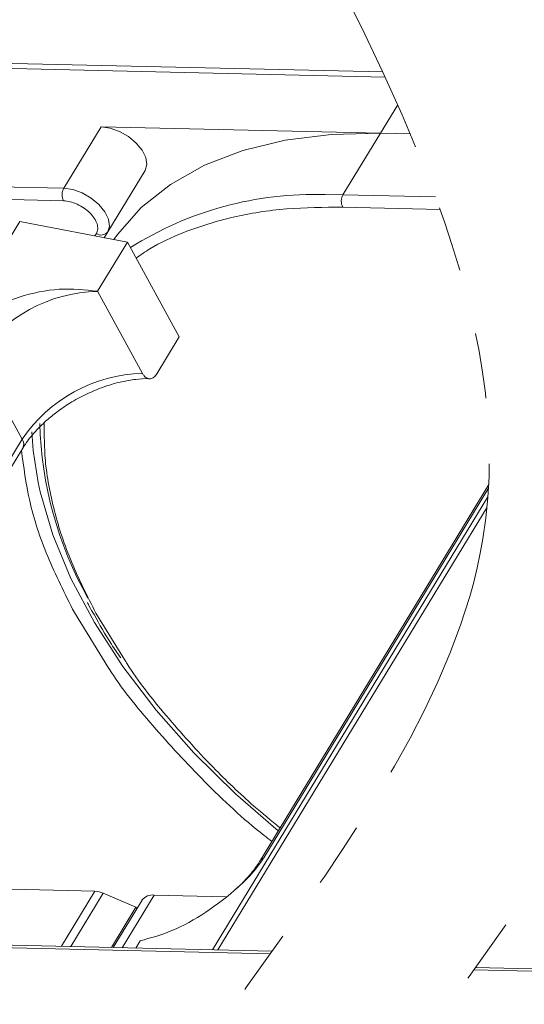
# Model space of a CAD drawing. Header units: millimetres. Extents: x 2098 to 3561, y 550 to 1583.
# Tile 65 of 84: x 3248 to 3274, y 1350 to 1399. Entities that reach past the tile are written whole.
import ezdxf

# ---------------------------------------------------------------- set-up
doc = ezdxf.new("R2010")
doc.units = ezdxf.units.MM
doc.linetypes.add('PHANTOM2', pattern=[31.75, 15.875, -3.175, 3.175, -3.175, 3.175, -3.175])
doc.styles.get("Standard").update_dxf_attribs({"font": '仿宋_GB2312.ttf', "width": 0.8})
doc.dimstyles.new('ISO-25.1', dxfattribs={"dimtxt": 6, "dimasz": 5, "dimexe": 3.5, "dimexo": 0.625, "dimgap": 1.5, "dimtad": 1, "dimtoh": 1, "dimtxsty": 'Standard', "dimcen": 2.5, "dimadec": 0, "dimazin": 0, "dimtfac": 1, "dimtmove": 0, "dimatfit": 3, "dimfxl": 0, "dimarcsym": 0})

msp = doc.modelspace()

# ---------------------------------------------------------------- linework, layer by layer
at = {"color": 7, "linetype": 'Continuous', "lineweight": 15}
for p, q in [((3266.461, 1396.359), (3233.74, 1397.109)), ((3233.837, 1396.849), (3266.582, 1396.098)), ((3267.205, 1394.726), (3266.34, 1393.303)), ((3252.396, 1393.623), (3250.529, 1390.554)), ((3266.34, 1393.303), (3252.396, 1393.623)), ((3264.472, 1390.234), (3266.34, 1393.303)), ((3266.34, 1393.303), (3267.84, 1393.269)), ((3250.529, 1390.554), (3216.345, 1391.338)), ((3254.589, 1391.447), (3252.547, 1388.089)), ((3252.722, 1388.378), (3254.589, 1391.447)), ((3216.331, 1390.716), (3250.514, 1389.932)), ((3264.472, 1390.234), (3263.584, 1390.24)), ((3269.089, 1390.128), (3264.472, 1390.234)), ((3264.458, 1389.612), (3269.317, 1389.5)), ((3226.648, 1353.266), (3248.328, 1388.896)), ((3248.328, 1388.896), (3253.709, 1387.867)), ((3252.159, 1388.3), (3252.085, 1388.178)), ((3252.546, 1388.089), (3252.722, 1388.378)), ((3252.215, 1385.412), (3253.709, 1387.867)), ((3253.709, 1387.867), (3256.296, 1383.139)), ((3254.457, 1381.314), (3252.215, 1385.412)), ((3255.175, 1381.297), (3256.296, 1383.139)), ((3248.452, 1378.029), (3246.211, 1382.126)), ((3248.452, 1378.029), (3233.139, 1352.863)), ((3233.282, 1352.602), (3248.486, 1377.588)), ((3271.749, 1375.765), (3260.298, 1356.946)), ((3260.512, 1357.133), (3271.739, 1375.583)), ((3271.711, 1375.154), (3257.956, 1352.548)), ((3258.225, 1352.542), (3271.666, 1374.632)), ((3251.057, 1369.378), (3252.784, 1366.591)), ((3253.556, 1367.044), (3252.135, 1369.353)), ((3245.1, 1355.634), (3252.084, 1355.473)), ((3252.084, 1355.473), (3250.41, 1352.721)), ((3252.503, 1355.375), (3250.882, 1352.71)), ((3252.503, 1355.375), (3254.134, 1354.679)), ((3254.436, 1355.022), (3253, 1352.662)), ((3253.446, 1352.652), (3255.046, 1355.281)), ((3258.622, 1355.199), (3255.046, 1355.281)), ((3252.907, 1352.664), (3254.134, 1354.679)), ((3254.178, 1354.598), (3254.134, 1354.679)), ((3260.937, 1352.48), (3241.872, 1352.917)), ((3254.122, 1352.636), (3254.343, 1353)), ((3241.689, 1352.792), (3260.847, 1352.353)), ((3271, 1351.541), (3285.41, 1351.211)), ((3285.592, 1351.335), (3271.092, 1351.668))]:
    msp.add_line(p, q, dxfattribs=at)
at = {"color": 7, "linetype": 'Continuous', "lineweight": 15, "flags": 128}
for points in [[(3254.589, 1391.447), (3254.678, 1391.739), (3254.629, 1392.084), (3254.448, 1392.453), (3254.149, 1392.814), (3253.759, 1393.137), (3253.31, 1393.392), (3252.843, 1393.559), (3252.396, 1393.623)], [(3266.34, 1393.303), (3263.888, 1393.245), (3261.589, 1392.956), (3259.469, 1392.44), (3257.551, 1391.702), (3255.856, 1390.75), (3254.402, 1389.594), (3253.206, 1388.248), (3253.026, 1387.997)], [(3252.722, 1388.378), (3252.81, 1388.67), (3252.762, 1389.015), (3252.58, 1389.384), (3252.282, 1389.745), (3251.891, 1390.068), (3251.443, 1390.323), (3250.975, 1390.49), (3250.529, 1390.554)], [(3249.25, 1375.878), (3249.007, 1377.47), (3248.943, 1378.392)], [(3261.229, 1358.477), (3259.103, 1360.328), (3257.021, 1362.381), (3255.139, 1364.506), (3253.479, 1366.68), (3252.056, 1368.879), (3250.887, 1371.081), (3249.983, 1373.262), (3249.354, 1375.399), (3249.25, 1375.878)]]:
    msp.add_lwpolyline(points, dxfattribs=at)
at = {"color": 7, "linetype": 'Continuous', "lineweight": 15}
for centre, radius, start, end in [((3251.122, 1390.229), 0.676, 151.2883, 206.0774), ((3263.036, 1373.063), 17.186, 88.173, 122.2769), ((3265.065, 1389.909), 0.676, 151.2883, 206.0774), ((3252.401, 1388.626), 0.406, 233.4992, 322.3259), ((3252.383, 1377.974), 7.439, 91.2925, 146.0732), ((3254.625, 1373.877), 7.439, 91.2925, 146.0732), ((3268.154, 1379.307), 18.828, 181.473, 209.2705), ((3248.111, 1377.781), 0.422, 332.7392, 35.9387), ((3260.71, 1356.689), 0.486, 114.0436, 148.1804), ((3252.034, 1354.32), 1.154, 66.0507, 87.522), ((3254.966, 1354.622), 0.664, 83.0653, 142.99)]:
    msp.add_arc(centre, radius, start, end, dxfattribs=at)
at = {"color": 3, "linetype": 'PHANTOM2', "lineweight": 9, "ltscale": 1.030123}
for points in [[(3272.031, 1407.865), (3282.604, 1373.628), (3258.939, 1328.817), (3269.512, 1294.58)], [(3260.888, 1407.298), (3271.461, 1373.06), (3247.796, 1328.25), (3258.369, 1294.012)]]:
    msp.add_spline(points, degree=3, dxfattribs=at)
at = {"color": 7, "linetype": 'Continuous', "lineweight": 15}
for points, knots in [([(3250.514, 1389.932), (3250.622, 1389.922), (3250.842, 1389.901), (3251.203, 1389.77), (3251.546, 1389.574), (3251.84, 1389.33), (3252.067, 1389.057), (3252.206, 1388.775), (3252.247, 1388.507), (3252.188, 1388.368), (3252.159, 1388.3)], [0, 0, 0, 0, 0.12225, 0.25, 0.37775, 0.5, 0.62225, 0.75, 0.87775, 1, 1, 1, 1]), ([(3254.147, 1387.067), (3254.37, 1387.225), (3255.079, 1387.73), (3256.667, 1388.453), (3258.923, 1389.159), (3261.587, 1389.588), (3263.511, 1389.604), (3264.458, 1389.612)], [0, 0, 0, 0, 0.088375, 0.281114, 0.527622, 0.767417, 1, 1, 1, 1]), ([(3252.215, 1385.412), (3251.585, 1385.48), (3250.323, 1385.616), (3248.277, 1385.193), (3246.643, 1384.443), (3245.581, 1383.656), (3245.232, 1383.18), (3245.103, 1383.003)], [0, 0, 0, 0, 0.249096, 0.498243, 0.745205, 0.90541, 1, 1, 1, 1]), ([(3251.24, 1380.063), (3251.591, 1380.239), (3252.083, 1380.486), (3252.821, 1380.744), (3253.435, 1380.915), (3254.117, 1381.024), (3254.584, 1381.065), (3254.793, 1381.046), (3254.807, 1381.045)], [0, 0, 0, 0, 0.288391, 0.40474, 0.594322, 0.785544, 0.984773, 1, 1, 1, 1]), ([(3255.175, 1381.297), (3255.13, 1381.235), (3255.038, 1381.111), (3254.867, 1381.036), (3254.695, 1381.057), (3254.553, 1381.161), (3254.484, 1381.271), (3254.457, 1381.314)], [0, 0, 0, 0, 0.2146939, 0.4293877, 0.6440816, 0.8587754, 1, 1, 1, 1]), ([(3248.502, 1377.59), (3248.55, 1377.675), (3248.721, 1377.975), (3249.128, 1378.453), (3249.655, 1378.967), (3250.21, 1379.415), (3250.736, 1379.777), (3251.106, 1379.986), (3251.24, 1380.063)], [0, 0, 0, 0, 0.097286, 0.340622, 0.525469, 0.686972, 0.885597, 1, 1, 1, 1]), ([(3252.135, 1369.353), (3251.706, 1370.198), (3250.834, 1371.914), (3250.001, 1374.474), (3249.554, 1376.814), (3249.555, 1378.233), (3249.556, 1378.854)], [0, 0, 0, 0, 0.255322, 0.518562, 0.789217, 1, 1, 1, 1]), ([(3248.419, 1377.479), (3248.527, 1376.647), (3248.748, 1374.933), (3249.636, 1372.202), (3250.585, 1370.316), (3251.057, 1369.378)], [0, 0, 0, 0, 0.321295, 0.662487, 1, 1, 1, 1]), ([(3251.713, 1369.881), (3251.742, 1369.818), (3251.836, 1369.618), (3251.96, 1369.418), (3252.044, 1369.281)], [0, 0, 0, 0, 0.317467, 1, 1, 1, 1]), ([(3252.044, 1369.281), (3252.318, 1368.784), (3252.716, 1368.06), (3253.22, 1367.342), (3253.379, 1367.116)], [0, 0, 0, 0, 0.685846, 1, 1, 1, 1]), ([(3261.326, 1358.635), (3260.888, 1358.995), (3259.709, 1359.963), (3257.769, 1361.829), (3255.635, 1364.2), (3254.18, 1366.022), (3253.602, 1366.969), (3253.556, 1367.044)], [0, 0, 0, 0, 0.139905, 0.376826, 0.679842, 0.974606, 1, 1, 1, 1]), ([(3252.784, 1366.591), (3252.788, 1366.585), (3253.385, 1365.62), (3254.956, 1363.701), (3257.535, 1360.915), (3259.575, 1358.981), (3260.788, 1358.058), (3260.916, 1357.961)], [0, 0, 0, 0, 0.001708, 0.316913, 0.637904, 0.961869, 1, 1, 1, 1]), ([(3254.343, 1353), (3254.862, 1353.137), (3255.898, 1353.411), (3257.646, 1354.381), (3259.083, 1355.49), (3260.048, 1356.455), (3260.387, 1356.949), (3260.512, 1357.133)], [0, 0, 0, 0, 0.249096, 0.498243, 0.745205, 0.90541, 1, 1, 1, 1]), ([(3260.296, 1356.945), (3260.292, 1356.939), (3260.199, 1356.756), (3259.884, 1356.353), (3259.483, 1355.895), (3259.19, 1355.639), (3259.111, 1355.571)], [0, 0, 0, 0, 0.014876, 0.423831, 0.846052, 1, 1, 1, 1])]:
    msp.add_open_spline(points, degree=3, knots=knots, dxfattribs=at)

# ---------------------------------------------------------------- leaders
at = {"color": 5, "lineweight": 9}
msp.add_leader([(3232.816, 1370.334), (3255.5, 1424.784), (3264.826, 1424.784)], dimstyle='ISO-25.1', override={"dimgap": 1.5, "dimtad": 0, "dimldrblk": 'Dot'}, dxfattribs=at)

doc.saveas('drawing.dxf')
